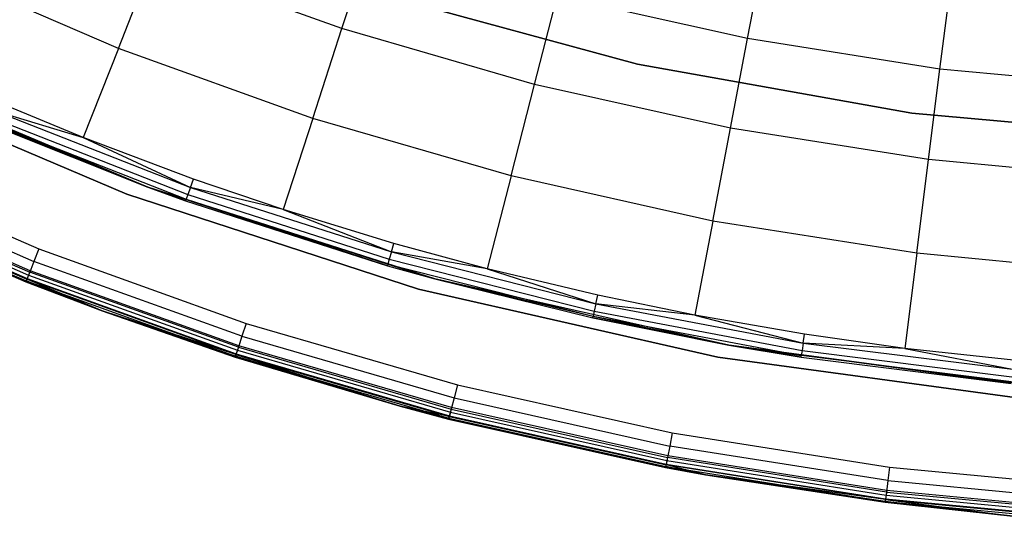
# Model space of a CAD drawing. Extents: x 0.1 to 23.7, y -11.8 to 11.8.
# Tile 4 of 56: x 7.6 to 10.8, y -11.8 to -10.1. Entities that reach past the tile are written whole.
import ezdxf

# ---------------------------------------------------------------- set-up
doc = ezdxf.new("R2010")
doc.units = 0
doc.header["$MEASUREMENT"] = 0
doc.layers.get('0').update_dxf_attribs({"color": 13, "linetype": 'CONTINUOUS'})

# ---------------------------------------------------------------- blocks, each defined once
blk = doc.blocks.new('NIKKI_ROUND_LED_L_60W_2_ST')
at = {"color": 0}
for p, q in [((8.6357, -10.1362, 0.1122), (8.7299, -9.8463, 0.2112)), ((8.6357, -10.1362, 0.1122), (8.7299, -9.8463, 0.2112)), ((9.9892, -10.1697, 0.2112), (10.0433, -9.8857, 0.3495)), ((9.9892, -10.1697, 0.2112), (10.0433, -9.8857, 0.3495)), ((7.8897, -10.2024, 0.0542), (8.0057, -9.9094, 0.1122)), ((7.8897, -10.2024, 0.0542), (8.0057, -9.9094, 0.1122)), ((8.6357, -10.1362, 0.1122), (8.0057, -9.9094, 0.1122)), ((8.6357, -10.1362, 0.1122), (8.0057, -9.9094, 0.1122)), ((7.8897, -10.2024, 0.0542), (7.2571, -9.9286, 0.0542)), ((7.8897, -10.2024, 0.0542), (7.2571, -9.9286, 0.0542)), ((10.6316, -10.2714, 0.2112), (10.6678, -9.9846, 0.3495)), ((10.6316, -10.2714, 0.2112), (10.6678, -9.9846, 0.3495)), ((8.7253, -10.0109, 2.2156), (9.6226, -10.2548, 2.2156)), ((9.6226, -10.2548, 2.0188), (8.7253, -10.0109, 2.0188)), ((8.7253, -10.0109, 2.2156), (9.6226, -10.2548, 2.2156)), ((9.6226, -10.2548, 2.0188), (8.7253, -10.0109, 2.0188)), ((9.2786, -10.323, 0.1122), (9.3544, -10.0278, 0.2112)), ((9.2786, -10.323, 0.1122), (9.3544, -10.0278, 0.2112)), ((9.9892, -10.1697, 0.2112), (9.3544, -10.0278, 0.2112)), ((9.9892, -10.1697, 0.2112), (9.3544, -10.0278, 0.2112)), ((8.5383, -10.4359, 0.0542), (8.6357, -10.1362, 0.1122)), ((8.5383, -10.4359, 0.0542), (8.6357, -10.1362, 0.1122)), ((9.2786, -10.323, 0.1122), (8.6357, -10.1362, 0.1122)), ((9.2786, -10.323, 0.1122), (8.6357, -10.1362, 0.1122)), ((9.9321, -10.469, 0.1122), (9.9892, -10.1697, 0.2112)), ((9.9321, -10.469, 0.1122), (9.9892, -10.1697, 0.2112)), ((10.6316, -10.2714, 0.2112), (9.9892, -10.1697, 0.2112)), ((10.6316, -10.2714, 0.2112), (9.9892, -10.1697, 0.2112)), ((7.8897, -10.2024, 0.0542), (7.7719, -10.4999, 0.0382)), ((7.8897, -10.2024, 0.0542), (7.7719, -10.4999, 0.0382)), ((8.5383, -10.4359, 0.0542), (7.8897, -10.2024, 0.0542)), ((8.5383, -10.4359, 0.0542), (7.8897, -10.2024, 0.0542)), ((7.9877, -10.6655, 2.461), (7.0605, -10.2754, 2.461)), ((7.9877, -10.6655, 2.461), (7.0605, -10.2754, 2.461)), ((9.6226, -10.2548, 2.2156), (10.538, -10.4186, 2.2156)), ((10.538, -10.4186, 2.0188), (9.6226, -10.2548, 2.0188)), ((9.6226, -10.2548, 2.2156), (10.538, -10.4186, 2.2156)), ((9.6226, -10.2548, 2.2156), (9.6226, -10.2548, 2.0188)), ((10.538, -10.4186, 2.0188), (9.6226, -10.2548, 2.0188)), ((9.6226, -10.2548, 2.2156), (9.6226, -10.2548, 2.0188)), ((10.5934, -10.5737, 0.1122), (10.6316, -10.2714, 0.2112)), ((10.5934, -10.5737, 0.1122), (10.6316, -10.2714, 0.2112)), ((11.2791, -10.3326, 0.2112), (10.6316, -10.2714, 0.2112)), ((11.2791, -10.3326, 0.2112), (10.6316, -10.2714, 0.2112)), ((6.9753, -10.2867, 2.4816), (7.9174, -10.6893, 2.4816)), ((7.9174, -10.6893, 0.1587), (6.9753, -10.2867, 0.1587)), ((7.9174, -10.6893, 0.1587), (6.9753, -10.2867, 0.1587)), ((6.9753, -10.2867, 2.4816), (7.9174, -10.6893, 2.4816)), ((9.2003, -10.6282, 0.0542), (9.2786, -10.323, 0.1122)), ((9.2003, -10.6282, 0.0542), (9.2786, -10.323, 0.1122)), ((9.9321, -10.469, 0.1122), (9.2786, -10.323, 0.1122)), ((9.9321, -10.469, 0.1122), (9.2786, -10.323, 0.1122)), ((7.7719, -10.4999, 0.0382), (7.4861, -10.3822, 0.0382)), ((7.7719, -10.4999, 0.0382), (7.4861, -10.3822, 0.0382)), ((7.4744, -10.4096, 0.0445), (8.1302, -10.6664, 0.0445)), ((7.4744, -10.4096, 0.0445), (8.1302, -10.6664, 0.0445)), ((7.4744, -10.4096, 0.0445), (7.7719, -10.4999, 0.0382)), ((7.4744, -10.4096, 0.0445), (7.7719, -10.4999, 0.0382)), ((7.4579, -10.448, 0.087), (7.9877, -10.6655, 0.1169)), ((7.4579, -10.448, 0.087), (7.9877, -10.6655, 0.1169)), ((7.4579, -10.448, 0.087), (8.1161, -10.7058, 0.087)), ((7.4579, -10.448, 0.087), (8.1161, -10.7058, 0.087)), ((7.4645, -10.4327, 0.0617), (8.1218, -10.69, 0.0617)), ((7.4645, -10.4327, 0.0617), (8.1218, -10.69, 0.0617)), ((8.5383, -10.4359, 0.0542), (8.4394, -10.7402, 0.0382)), ((8.5383, -10.4359, 0.0542), (8.4394, -10.7402, 0.0382)), ((9.2003, -10.6282, 0.0542), (8.5383, -10.4359, 0.0542)), ((9.2003, -10.6282, 0.0542), (8.5383, -10.4359, 0.0542)), ((10.538, -10.4186, 2.2156), (11.4642, -10.5007, 2.2156)), ((11.4642, -10.5007, 2.0188), (10.538, -10.4186, 2.0188)), ((10.538, -10.4186, 2.2156), (11.4642, -10.5007, 2.2156)), ((10.538, -10.4186, 2.2156), (10.538, -10.4186, 2.0188)), ((11.4642, -10.5007, 2.0188), (10.538, -10.4186, 2.0188)), ((10.538, -10.4186, 2.2156), (10.538, -10.4186, 2.0188)), ((7.9877, -10.6655, 2.461), (7.4556, -10.4534, 0.1169)), ((7.4556, -10.4534, 0.1169), (7.9877, -10.6655, 0.1169)), ((7.9877, -10.6655, 2.461), (7.4556, -10.4534, 0.1169)), ((7.4556, -10.4534, 0.1169), (7.9877, -10.6655, 0.1169)), ((9.873, -10.7786, 0.0542), (9.9321, -10.469, 0.1122)), ((9.873, -10.7786, 0.0542), (9.9321, -10.469, 0.1122)), ((10.5934, -10.5737, 0.1122), (9.9321, -10.469, 0.1122)), ((10.5934, -10.5737, 0.1122), (9.9321, -10.469, 0.1122)), ((8.1402, -10.6384, 0.0382), (7.7719, -10.4999, 0.0382)), ((7.7719, -10.4999, 0.0382), (8.1302, -10.6664, 0.0445)), ((7.7719, -10.4999, 0.0382), (8.1302, -10.6664, 0.0445)), ((8.1402, -10.6384, 0.0382), (7.7719, -10.4999, 0.0382)), ((6.9505, -10.5801, 2.5603), (7.6247, -10.8718, 2.5603)), ((6.9505, -10.5801, 2.5603), (7.6247, -10.8718, 2.5603)), ((10.5539, -10.8864, 0.0542), (10.5934, -10.5737, 0.1122)), ((10.5539, -10.8864, 0.0542), (10.5934, -10.5737, 0.1122)), ((11.2599, -10.6368, 0.1122), (10.5934, -10.5737, 0.1122)), ((11.2599, -10.6368, 0.1122), (10.5934, -10.5737, 0.1122)), ((6.9313, -10.621, 2.5513), (7.608, -10.9138, 2.5513)), ((6.9313, -10.621, 2.5513), (7.608, -10.9138, 2.5513)), ((8.1302, -10.6664, 0.0445), (8.1402, -10.6384, 0.0382)), ((8.1302, -10.6664, 0.0445), (8.1402, -10.6384, 0.0382)), ((8.4394, -10.7402, 0.0382), (8.1402, -10.6384, 0.0382)), ((8.4394, -10.7402, 0.0382), (8.1402, -10.6384, 0.0382)), ((9.2003, -10.6282, 0.0542), (9.1207, -10.9382, 0.0382)), ((9.2003, -10.6282, 0.0542), (9.1207, -10.9382, 0.0382)), ((9.873, -10.7786, 0.0542), (9.2003, -10.6282, 0.0542)), ((9.873, -10.7786, 0.0542), (9.2003, -10.6282, 0.0542)), ((6.9041, -10.6788, 2.4874), (7.5845, -10.9733, 2.4874)), ((6.9041, -10.6788, 2.4874), (7.5845, -10.9733, 2.4874)), ((6.9052, -10.6765, 0.1703), (7.5855, -10.9709, 0.1703)), ((6.9052, -10.6765, 0.1703), (7.5855, -10.9709, 0.1703)), ((6.9106, -10.6649, 0.1617), (7.5902, -10.959, 0.1617)), ((6.9106, -10.6649, 0.1617), (7.5902, -10.959, 0.1617)), ((6.915, -10.6556, 2.5257), (7.5939, -10.9494, 2.5257)), ((6.915, -10.6556, 2.5257), (7.5939, -10.9494, 2.5257)), ((7.5957, -10.945, 0.1587), (6.917, -10.6513, 0.1587)), ((7.5957, -10.945, 0.1587), (6.917, -10.6513, 0.1587)), ((7.9877, -10.6655, 0.1169), (7.9877, -10.6655, 2.461)), ((7.9877, -10.6655, 0.1169), (8.1142, -10.7113, 0.1169)), ((8.1142, -10.7113, 0.1169), (7.9877, -10.6655, 2.461)), ((7.9877, -10.6655, 0.1169), (7.9877, -10.6655, 2.461)), ((8.1142, -10.7113, 0.1169), (7.9877, -10.6655, 2.461)), ((8.7875, -10.9278, 0.1169), (7.9877, -10.6655, 2.461)), ((8.7875, -10.9278, 0.1169), (7.9877, -10.6655, 2.461)), ((8.9458, -10.9721, 2.461), (7.9877, -10.6655, 2.461)), ((8.9458, -10.9721, 2.461), (7.9877, -10.6655, 2.461)), ((7.9877, -10.6655, 0.1169), (8.1142, -10.7113, 0.1169)), ((7.9877, -10.6655, 0.1169), (8.1161, -10.7058, 0.087)), ((7.9877, -10.6655, 0.1169), (8.1161, -10.7058, 0.087)), ((8.1302, -10.6664, 0.0445), (8.1218, -10.69, 0.0617)), ((8.1302, -10.6664, 0.0445), (8.1218, -10.69, 0.0617)), ((8.1302, -10.6664, 0.0445), (8.8007, -10.8819, 0.0445)), ((8.4394, -10.7402, 0.0382), (8.1302, -10.6664, 0.0445)), ((8.1302, -10.6664, 0.0445), (8.8007, -10.8819, 0.0445)), ((8.4394, -10.7402, 0.0382), (8.1302, -10.6664, 0.0445)), ((6.9002, -10.6869, 0.1981), (7.5812, -10.9816, 0.1981)), ((7.5812, -10.9816, 2.4422), (6.9002, -10.6869, 2.4422)), ((7.5812, -10.9816, 2.4422), (6.9002, -10.6869, 2.4422)), ((6.9002, -10.6869, 0.1981), (7.5812, -10.9816, 0.1981)), ((6.9015, -10.6842, 0.183), (7.5823, -10.9788, 0.183)), ((6.9015, -10.6842, 0.183), (7.5823, -10.9788, 0.183)), ((7.9174, -10.6893, 2.4816), (7.9174, -10.6893, 0.1587)), ((7.9174, -10.6893, 2.4816), (7.9174, -10.6893, 0.1587)), ((7.9174, -10.6893, 2.4816), (8.8917, -11.0059, 2.4816)), ((8.8917, -11.0059, 0.1587), (7.9174, -10.6893, 0.1587)), ((8.8917, -11.0059, 0.1587), (7.9174, -10.6893, 0.1587)), ((7.9174, -10.6893, 2.4816), (8.8917, -11.0059, 2.4816)), ((8.1161, -10.7058, 0.087), (8.1142, -10.7113, 0.1169)), ((8.1161, -10.7058, 0.087), (8.1142, -10.7113, 0.1169)), ((8.1142, -10.7113, 0.1169), (8.7875, -10.9278, 0.1169)), ((8.1142, -10.7113, 0.1169), (8.7875, -10.9278, 0.1169)), ((8.1218, -10.69, 0.0617), (8.1161, -10.7058, 0.087)), ((8.1218, -10.69, 0.0617), (8.1161, -10.7058, 0.087)), ((8.1161, -10.7058, 0.087), (8.7891, -10.9222, 0.087)), ((8.1161, -10.7058, 0.087), (8.7891, -10.9222, 0.087)), ((8.1218, -10.69, 0.0617), (8.7937, -10.9061, 0.0617)), ((8.1218, -10.69, 0.0617), (8.7937, -10.9061, 0.0617)), ((8.8089, -10.8533, 0.0382), (8.4394, -10.7402, 0.0382)), ((8.4394, -10.7402, 0.0382), (8.8007, -10.8819, 0.0445)), ((8.4394, -10.7402, 0.0382), (8.8007, -10.8819, 0.0445)), ((8.8089, -10.8533, 0.0382), (8.4394, -10.7402, 0.0382)), ((9.873, -10.7786, 0.0542), (9.813, -11.0929, 0.0382)), ((9.873, -10.7786, 0.0542), (9.813, -11.0929, 0.0382)), ((10.5539, -10.8864, 0.0542), (9.873, -10.7786, 0.0542)), ((10.5539, -10.8864, 0.0542), (9.873, -10.7786, 0.0542)), ((7.6247, -10.8718, 2.5603), (7.608, -10.9138, 2.5513)), ((7.6247, -10.8718, 2.5603), (7.608, -10.9138, 2.5513)), ((7.6247, -10.8718, 2.5603), (8.3158, -11.1206, 2.5603)), ((7.6247, -10.8718, 2.5603), (8.3158, -11.1206, 2.5603)), ((8.8007, -10.8819, 0.0445), (8.8089, -10.8533, 0.0382)), ((8.8007, -10.8819, 0.0445), (8.8089, -10.8533, 0.0382)), ((9.1207, -10.9382, 0.0382), (8.8089, -10.8533, 0.0382)), ((9.1207, -10.9382, 0.0382), (8.8089, -10.8533, 0.0382)), ((8.7937, -10.9061, 0.0617), (8.7891, -10.9222, 0.087)), ((8.7937, -10.9061, 0.0617), (8.7891, -10.9222, 0.087)), ((8.8007, -10.8819, 0.0445), (8.7937, -10.9061, 0.0617)), ((8.8007, -10.8819, 0.0445), (8.7937, -10.9061, 0.0617)), ((8.7937, -10.9061, 0.0617), (9.4778, -11.0799, 0.0617)), ((8.7937, -10.9061, 0.0617), (9.4778, -11.0799, 0.0617)), ((8.8007, -10.8819, 0.0445), (9.4832, -11.0554, 0.0445)), ((9.1207, -10.9382, 0.0382), (8.8007, -10.8819, 0.0445)), ((8.8007, -10.8819, 0.0445), (9.4832, -11.0554, 0.0445)), ((9.1207, -10.9382, 0.0382), (8.8007, -10.8819, 0.0445)), ((10.5539, -10.8864, 0.0542), (10.5138, -11.2039, 0.0382)), ((10.5539, -10.8864, 0.0542), (10.5138, -11.2039, 0.0382)), ((11.2401, -10.9513, 0.0542), (10.5539, -10.8864, 0.0542)), ((11.2401, -10.9513, 0.0542), (10.5539, -10.8864, 0.0542)), ((7.608, -10.9138, 2.5513), (7.5939, -10.9494, 2.5257)), ((7.608, -10.9138, 2.5513), (7.5939, -10.9494, 2.5257)), ((8.3019, -11.1636, 2.5513), (7.608, -10.9138, 2.5513)), ((8.3019, -11.1636, 2.5513), (7.608, -10.9138, 2.5513)), ((8.7891, -10.9222, 0.087), (8.7875, -10.9278, 0.1169)), ((8.7891, -10.9222, 0.087), (8.7875, -10.9278, 0.1169)), ((8.7875, -10.9278, 0.1169), (8.9458, -10.9721, 2.461)), ((8.7875, -10.9278, 0.1169), (8.9458, -10.9721, 2.461)), ((8.7875, -10.9278, 0.1169), (8.9458, -10.9721, 0.1169)), ((8.7875, -10.9278, 0.1169), (8.9458, -10.9721, 0.1169)), ((8.7891, -10.9222, 0.087), (8.9458, -10.9721, 0.1169)), ((8.7891, -10.9222, 0.087), (8.9458, -10.9721, 0.1169)), ((8.7891, -10.9222, 0.087), (9.4742, -11.0962, 0.087)), ((8.7891, -10.9222, 0.087), (9.4742, -11.0962, 0.087)), ((9.4897, -11.0263, 0.0382), (9.1207, -10.9382, 0.0382)), ((9.1207, -10.9382, 0.0382), (9.4832, -11.0554, 0.0445)), ((9.1207, -10.9382, 0.0382), (9.4832, -11.0554, 0.0445)), ((9.4897, -11.0263, 0.0382), (9.1207, -10.9382, 0.0382)), ((7.5845, -10.9733, 2.4874), (7.5812, -10.9816, 2.4422)), ((7.5845, -10.9733, 2.4874), (7.5812, -10.9816, 2.4422)), ((7.5855, -10.9709, 0.1703), (7.5823, -10.9788, 0.183)), ((7.5855, -10.9709, 0.1703), (7.5823, -10.9788, 0.183)), ((7.5939, -10.9494, 2.5257), (7.5845, -10.9733, 2.4874)), ((7.5939, -10.9494, 2.5257), (7.5845, -10.9733, 2.4874)), ((7.835, -11.0787, 2.4422), (7.5845, -10.9733, 2.4874)), ((7.835, -11.0787, 2.4422), (7.5845, -10.9733, 2.4874)), ((8.2821, -11.2244, 2.4874), (7.5845, -10.9733, 2.4874)), ((8.2821, -11.2244, 2.4874), (7.5845, -10.9733, 2.4874)), ((7.5902, -10.959, 0.1617), (7.5855, -10.9709, 0.1703)), ((7.5902, -10.959, 0.1617), (7.5855, -10.9709, 0.1703)), ((7.5855, -10.9709, 0.1703), (8.2829, -11.222, 0.1703)), ((7.5855, -10.9709, 0.1703), (8.2829, -11.222, 0.1703)), ((7.5957, -10.945, 0.1587), (7.5902, -10.959, 0.1617)), ((7.5957, -10.945, 0.1587), (7.5902, -10.959, 0.1617)), ((7.5902, -10.959, 0.1617), (8.2868, -11.2098, 0.1617)), ((7.5902, -10.959, 0.1617), (8.2868, -11.2098, 0.1617)), ((8.29, -11.2001, 2.5257), (7.5939, -10.9494, 2.5257)), ((8.29, -11.2001, 2.5257), (7.5939, -10.9494, 2.5257)), ((8.2915, -11.1955, 0.1587), (7.5957, -10.945, 0.1587)), ((8.2915, -11.1955, 0.1587), (7.5957, -10.945, 0.1587)), ((9.9272, -11.1928, 2.461), (8.9458, -10.9721, 2.461)), ((8.9458, -10.9721, 2.461), (9.4729, -11.102, 0.1169)), ((8.9458, -10.9721, 2.461), (9.4729, -11.102, 0.1169)), ((8.9458, -10.9721, 2.461), (8.9458, -10.9721, 0.1169)), ((8.9458, -10.9721, 0.1169), (9.4729, -11.102, 0.1169)), ((8.9458, -10.9721, 2.461), (8.9458, -10.9721, 0.1169)), ((9.9272, -11.1928, 2.461), (8.9458, -10.9721, 2.461)), ((8.9458, -10.9721, 0.1169), (9.4729, -11.102, 0.1169)), ((8.9458, -10.9721, 0.1169), (9.4742, -11.0962, 0.087)), ((8.9458, -10.9721, 0.1169), (9.4742, -11.0962, 0.087)), ((7.5812, -10.9816, 0.1981), (7.5823, -10.9788, 0.183)), ((7.5812, -10.9816, 0.1981), (7.5823, -10.9788, 0.183)), ((7.5812, -10.9816, 0.1981), (7.5812, -10.9816, 2.4422)), ((7.5812, -10.9816, 0.1981), (7.5812, -10.9816, 2.4422)), ((7.5812, -10.9816, 0.1981), (7.835, -11.0787, 0.1981)), ((7.835, -11.0787, 2.4422), (7.5812, -10.9816, 2.4422)), ((7.835, -11.0787, 2.4422), (7.5812, -10.9816, 2.4422)), ((7.5812, -10.9816, 0.1981), (7.835, -11.0787, 0.1981)), ((7.835, -11.0787, 0.1981), (7.5823, -10.9788, 0.183)), ((7.5823, -10.9788, 0.183), (8.2803, -11.2301, 0.183)), ((7.835, -11.0787, 0.1981), (7.5823, -10.9788, 0.183)), ((7.5823, -10.9788, 0.183), (8.2803, -11.2301, 0.183)), ((8.8917, -11.0059, 2.4816), (8.8917, -11.0059, 0.1587)), ((8.8917, -11.0059, 2.4816), (8.8917, -11.0059, 0.1587)), ((8.8917, -11.0059, 2.4816), (9.8905, -11.2338, 2.4816)), ((9.8905, -11.2338, 0.1587), (8.8917, -11.0059, 0.1587)), ((9.8905, -11.2338, 0.1587), (8.8917, -11.0059, 0.1587)), ((8.8917, -11.0059, 2.4816), (9.8905, -11.2338, 2.4816)), ((9.4832, -11.0554, 0.0445), (9.4897, -11.0263, 0.0382)), ((9.4832, -11.0554, 0.0445), (9.4897, -11.0263, 0.0382)), ((9.813, -11.0929, 0.0382), (9.4897, -11.0263, 0.0382)), ((9.813, -11.0929, 0.0382), (9.4897, -11.0263, 0.0382)), ((9.4832, -11.0554, 0.0445), (9.4778, -11.0799, 0.0617)), ((9.4832, -11.0554, 0.0445), (9.4778, -11.0799, 0.0617)), ((9.4832, -11.0554, 0.0445), (10.1753, -11.186, 0.0445)), ((9.813, -11.0929, 0.0382), (9.4832, -11.0554, 0.0445)), ((9.4832, -11.0554, 0.0445), (10.1753, -11.186, 0.0445)), ((9.813, -11.0929, 0.0382), (9.4832, -11.0554, 0.0445)), ((7.835, -11.0787, 0.1981), (7.835, -11.0787, 2.4422)), ((7.835, -11.0787, 0.1981), (7.835, -11.0787, 2.4422)), ((7.835, -11.0787, 0.1981), (8.2793, -11.233, 0.1981)), ((8.2793, -11.233, 2.4422), (7.835, -11.0787, 2.4422)), ((8.2793, -11.233, 2.4422), (7.835, -11.0787, 2.4422)), ((8.2821, -11.2244, 2.4874), (7.835, -11.0787, 2.4422)), ((8.2821, -11.2244, 2.4874), (7.835, -11.0787, 2.4422)), ((8.2803, -11.2301, 0.183), (7.835, -11.0787, 0.1981)), ((7.835, -11.0787, 0.1981), (8.2793, -11.233, 0.1981)), ((8.2803, -11.2301, 0.183), (7.835, -11.0787, 0.1981)), ((9.4729, -11.102, 0.1169), (9.4742, -11.0962, 0.087)), ((9.4729, -11.102, 0.1169), (9.4742, -11.0962, 0.087)), ((9.9272, -11.1928, 2.461), (9.4729, -11.102, 0.1169)), ((9.4729, -11.102, 0.1169), (9.9272, -11.1928, 0.1169)), ((9.9272, -11.1928, 2.461), (9.4729, -11.102, 0.1169)), ((9.4729, -11.102, 0.1169), (9.9272, -11.1928, 0.1169)), ((9.4778, -11.0799, 0.0617), (9.4742, -11.0962, 0.087)), ((9.4778, -11.0799, 0.0617), (9.4742, -11.0962, 0.087)), ((9.4742, -11.0962, 0.087), (9.9272, -11.1928, 0.1169)), ((9.4742, -11.0962, 0.087), (9.9272, -11.1928, 0.1169)), ((9.4742, -11.0962, 0.087), (10.1688, -11.2274, 0.087)), ((9.4742, -11.0962, 0.087), (10.1688, -11.2274, 0.087)), ((9.4778, -11.0799, 0.0617), (10.1714, -11.2109, 0.0617)), ((9.4778, -11.0799, 0.0617), (10.1714, -11.2109, 0.0617)), ((10.1799, -11.1567, 0.0382), (9.813, -11.0929, 0.0382)), ((9.813, -11.0929, 0.0382), (10.1753, -11.186, 0.0445)), ((9.813, -11.0929, 0.0382), (10.1753, -11.186, 0.0445)), ((10.1799, -11.1567, 0.0382), (9.813, -11.0929, 0.0382)), ((8.3158, -11.1206, 2.5603), (8.3019, -11.1636, 2.5513)), ((8.3158, -11.1206, 2.5603), (8.3019, -11.1636, 2.5513)), ((8.3158, -11.1206, 2.5603), (9.0212, -11.3256, 2.5603)), ((8.3158, -11.1206, 2.5603), (9.0212, -11.3256, 2.5603)), ((8.3019, -11.1636, 2.5513), (8.29, -11.2001, 2.5257)), ((8.3019, -11.1636, 2.5513), (8.29, -11.2001, 2.5257)), ((8.3019, -11.1636, 2.5513), (9.01, -11.3693, 2.5513)), ((8.3019, -11.1636, 2.5513), (9.01, -11.3693, 2.5513)), ((10.1753, -11.186, 0.0445), (10.1799, -11.1567, 0.0382)), ((10.1753, -11.186, 0.0445), (10.1799, -11.1567, 0.0382)), ((10.5138, -11.2039, 0.0382), (10.1799, -11.1567, 0.0382)), ((10.5138, -11.2039, 0.0382), (10.1799, -11.1567, 0.0382)), ((8.29, -11.2001, 2.5257), (8.2821, -11.2244, 2.4874)), ((8.29, -11.2001, 2.5257), (8.2821, -11.2244, 2.4874)), ((8.2915, -11.1955, 0.1587), (8.2868, -11.2098, 0.1617)), ((8.2915, -11.1955, 0.1587), (8.2868, -11.2098, 0.1617)), ((8.29, -11.2001, 2.5257), (9.0005, -11.4065, 2.5257)), ((8.29, -11.2001, 2.5257), (9.0005, -11.4065, 2.5257)), ((9.0016, -11.4018, 0.1587), (8.2915, -11.1955, 0.1587)), ((9.0016, -11.4018, 0.1587), (8.2915, -11.1955, 0.1587)), ((9.9272, -11.1928, 0.1169), (9.9272, -11.1928, 2.461)), ((9.9272, -11.1928, 0.1169), (10.1679, -11.2332, 0.1169)), ((10.1679, -11.2332, 0.1169), (9.9272, -11.1928, 2.461)), ((9.9272, -11.1928, 0.1169), (9.9272, -11.1928, 2.461)), ((10.1679, -11.2332, 0.1169), (9.9272, -11.1928, 2.461)), ((10.8696, -11.321, 0.1169), (9.9272, -11.1928, 2.461)), ((10.8696, -11.321, 0.1169), (9.9272, -11.1928, 2.461)), ((10.9242, -11.3259, 2.461), (9.9272, -11.1928, 2.461)), ((10.9242, -11.3259, 2.461), (9.9272, -11.1928, 2.461)), ((9.9272, -11.1928, 0.1169), (10.1679, -11.2332, 0.1169)), ((9.9272, -11.1928, 0.1169), (10.1688, -11.2274, 0.087)), ((9.9272, -11.1928, 0.1169), (10.1688, -11.2274, 0.087)), ((10.1753, -11.186, 0.0445), (10.1714, -11.2109, 0.0617)), ((10.1753, -11.186, 0.0445), (10.1714, -11.2109, 0.0617)), ((10.1753, -11.186, 0.0445), (10.8741, -11.2734, 0.0445)), ((10.5138, -11.2039, 0.0382), (10.1753, -11.186, 0.0445)), ((10.1753, -11.186, 0.0445), (10.8741, -11.2734, 0.0445)), ((10.5138, -11.2039, 0.0382), (10.1753, -11.186, 0.0445)), ((10.8769, -11.2438, 0.0382), (10.5138, -11.2039, 0.0382)), ((10.5138, -11.2039, 0.0382), (10.8741, -11.2734, 0.0445)), ((10.5138, -11.2039, 0.0382), (10.8741, -11.2734, 0.0445)), ((10.8769, -11.2438, 0.0382), (10.5138, -11.2039, 0.0382)), ((8.2793, -11.233, 2.4422), (8.2821, -11.2244, 2.4874)), ((8.2793, -11.233, 2.4422), (8.2821, -11.2244, 2.4874)), ((8.2793, -11.233, 0.1981), (8.2803, -11.2301, 0.183)), ((8.2793, -11.233, 0.1981), (8.2803, -11.2301, 0.183)), ((8.2793, -11.233, 0.1981), (8.2793, -11.233, 2.4422)), ((8.2793, -11.233, 0.1981), (8.2793, -11.233, 2.4422)), ((8.2793, -11.233, 0.1981), (8.8302, -11.3972, 0.1981)), ((8.8302, -11.3972, 2.4422), (8.2793, -11.233, 2.4422)), ((8.8302, -11.3972, 2.4422), (8.2793, -11.233, 2.4422)), ((8.2793, -11.233, 0.1981), (8.8302, -11.3972, 0.1981)), ((8.2829, -11.222, 0.1703), (8.2803, -11.2301, 0.183)), ((8.2829, -11.222, 0.1703), (8.2803, -11.2301, 0.183)), ((8.8302, -11.3972, 0.1981), (8.2803, -11.2301, 0.183)), ((8.2803, -11.2301, 0.183), (8.9926, -11.4371, 0.183)), ((8.8302, -11.3972, 0.1981), (8.2803, -11.2301, 0.183)), ((8.2803, -11.2301, 0.183), (8.9926, -11.4371, 0.183)), ((8.2821, -11.2244, 2.4874), (8.9941, -11.4313, 2.4874)), ((8.2821, -11.2244, 2.4874), (8.9941, -11.4313, 2.4874)), ((8.2821, -11.2244, 2.4874), (8.8302, -11.3972, 2.4422)), ((8.2821, -11.2244, 2.4874), (8.8302, -11.3972, 2.4422)), ((8.2868, -11.2098, 0.1617), (8.2829, -11.222, 0.1703)), ((8.2868, -11.2098, 0.1617), (8.2829, -11.222, 0.1703)), ((8.2829, -11.222, 0.1703), (8.9947, -11.4288, 0.1703)), ((8.2829, -11.222, 0.1703), (8.9947, -11.4288, 0.1703)), ((8.2868, -11.2098, 0.1617), (8.9979, -11.4164, 0.1617)), ((8.2868, -11.2098, 0.1617), (8.9979, -11.4164, 0.1617)), ((9.8905, -11.2338, 2.4816), (9.8905, -11.2338, 0.1587)), ((9.8905, -11.2338, 2.4816), (9.8905, -11.2338, 0.1587)), ((9.8905, -11.2338, 2.4816), (10.9057, -11.3714, 2.4816)), ((10.9057, -11.3714, 0.1587), (9.8905, -11.2338, 0.1587)), ((10.9057, -11.3714, 0.1587), (9.8905, -11.2338, 0.1587)), ((9.8905, -11.2338, 2.4816), (10.9057, -11.3714, 2.4816)), ((10.1679, -11.2332, 0.1169), (10.1688, -11.2274, 0.087)), ((10.1679, -11.2332, 0.1169), (10.1688, -11.2274, 0.087)), ((10.1679, -11.2332, 0.1169), (10.8696, -11.321, 0.1169)), ((10.1679, -11.2332, 0.1169), (10.8696, -11.321, 0.1169)), ((10.1714, -11.2109, 0.0617), (10.1688, -11.2274, 0.087)), ((10.1714, -11.2109, 0.0617), (10.1688, -11.2274, 0.087)), ((10.8702, -11.3151, 0.087), (10.1688, -11.2274, 0.087)), ((10.8702, -11.3151, 0.087), (10.1688, -11.2274, 0.087)), ((10.1714, -11.2109, 0.0617), (10.8718, -11.2984, 0.0617)), ((10.1714, -11.2109, 0.0617), (10.8718, -11.2984, 0.0617)), ((9.0212, -11.3256, 2.5603), (9.01, -11.3693, 2.5513)), ((9.0212, -11.3256, 2.5603), (9.01, -11.3693, 2.5513)), ((9.0212, -11.3256, 2.5603), (9.7381, -11.4858, 2.5603)), ((9.0212, -11.3256, 2.5603), (9.7381, -11.4858, 2.5603)), ((9.01, -11.3693, 2.5513), (9.0005, -11.4065, 2.5257)), ((9.01, -11.3693, 2.5513), (9.0005, -11.4065, 2.5257)), ((9.01, -11.3693, 2.5513), (9.7296, -11.5302, 2.5513)), ((9.01, -11.3693, 2.5513), (9.7296, -11.5302, 2.5513)), ((8.8302, -11.3972, 0.1981), (8.8302, -11.3972, 2.4422)), ((8.8302, -11.3972, 0.1981), (8.8302, -11.3972, 2.4422)), ((8.8302, -11.3972, 0.1981), (8.9919, -11.44, 0.1981)), ((8.9919, -11.44, 2.4422), (8.8302, -11.3972, 2.4422)), ((8.9919, -11.44, 2.4422), (8.8302, -11.3972, 2.4422)), ((8.9941, -11.4313, 2.4874), (8.8302, -11.3972, 2.4422)), ((8.9941, -11.4313, 2.4874), (8.8302, -11.3972, 2.4422)), ((8.8302, -11.3972, 0.1981), (8.9919, -11.44, 0.1981)), ((8.8302, -11.3972, 0.1981), (8.9926, -11.4371, 0.183)), ((8.8302, -11.3972, 0.1981), (8.9926, -11.4371, 0.183)), ((9.0016, -11.4018, 0.1587), (8.9979, -11.4164, 0.1617)), ((9.0016, -11.4018, 0.1587), (8.9979, -11.4164, 0.1617)), ((9.7233, -11.5631, 0.1587), (9.0016, -11.4018, 0.1587)), ((9.7233, -11.5631, 0.1587), (9.0016, -11.4018, 0.1587)), ((8.9919, -11.44, 2.4422), (8.9941, -11.4313, 2.4874)), ((8.9919, -11.44, 2.4422), (8.9941, -11.4313, 2.4874)), ((8.9947, -11.4288, 0.1703), (8.9926, -11.4371, 0.183)), ((8.9947, -11.4288, 0.1703), (8.9926, -11.4371, 0.183)), ((9.0005, -11.4065, 2.5257), (8.9941, -11.4313, 2.4874)), ((9.0005, -11.4065, 2.5257), (8.9941, -11.4313, 2.4874)), ((8.9941, -11.4313, 2.4874), (9.7177, -11.593, 2.4874)), ((8.9941, -11.4313, 2.4874), (9.7177, -11.593, 2.4874)), ((8.9979, -11.4164, 0.1617), (8.9947, -11.4288, 0.1703)), ((8.9979, -11.4164, 0.1617), (8.9947, -11.4288, 0.1703)), ((8.9947, -11.4288, 0.1703), (9.7181, -11.5905, 0.1703)), ((8.9947, -11.4288, 0.1703), (9.7181, -11.5905, 0.1703)), ((8.9979, -11.4164, 0.1617), (9.7205, -11.5779, 0.1617)), ((8.9979, -11.4164, 0.1617), (9.7205, -11.5779, 0.1617)), ((9.0005, -11.4065, 2.5257), (9.7225, -11.5678, 2.5257)), ((9.0005, -11.4065, 2.5257), (9.7225, -11.5678, 2.5257)), ((8.9919, -11.44, 0.1981), (8.9926, -11.4371, 0.183)), ((8.9919, -11.44, 0.1981), (8.9926, -11.4371, 0.183)), ((8.9919, -11.44, 0.1981), (8.9919, -11.44, 2.4422)), ((8.9919, -11.44, 0.1981), (8.9919, -11.44, 2.4422)), ((8.9919, -11.44, 0.1981), (9.716, -11.6018, 0.1981)), ((9.716, -11.6018, 2.4422), (8.9919, -11.44, 2.4422)), ((9.716, -11.6018, 2.4422), (8.9919, -11.44, 2.4422)), ((8.9919, -11.44, 0.1981), (9.716, -11.6018, 0.1981)), ((8.9926, -11.4371, 0.183), (9.7165, -11.5989, 0.183)), ((8.9926, -11.4371, 0.183), (9.7165, -11.5989, 0.183)), ((9.7381, -11.4858, 2.5603), (9.7296, -11.5302, 2.5513)), ((9.7381, -11.4858, 2.5603), (9.7296, -11.5302, 2.5513)), ((9.7381, -11.4858, 2.5603), (10.4636, -11.6007, 2.5603)), ((9.7381, -11.4858, 2.5603), (10.4636, -11.6007, 2.5603)), ((9.7296, -11.5302, 2.5513), (9.7225, -11.5678, 2.5257)), ((9.7296, -11.5302, 2.5513), (9.7225, -11.5678, 2.5257)), ((10.458, -11.6456, 2.5513), (9.7296, -11.5302, 2.5513)), ((10.458, -11.6456, 2.5513), (9.7296, -11.5302, 2.5513)), ((9.7233, -11.5631, 0.1587), (9.7205, -11.5779, 0.1617)), ((9.7233, -11.5631, 0.1587), (9.7205, -11.5779, 0.1617)), ((10.4538, -11.6788, 0.1587), (9.7233, -11.5631, 0.1587)), ((10.4538, -11.6788, 0.1587), (9.7233, -11.5631, 0.1587)), ((9.7177, -11.593, 2.4874), (9.716, -11.6018, 2.4422)), ((9.7177, -11.593, 2.4874), (9.716, -11.6018, 2.4422)), ((9.716, -11.6018, 0.1981), (9.7165, -11.5989, 0.183)), ((9.716, -11.6018, 0.1981), (9.7165, -11.5989, 0.183)), ((9.7181, -11.5905, 0.1703), (9.7165, -11.5989, 0.183)), ((9.7181, -11.5905, 0.1703), (9.7165, -11.5989, 0.183)), ((9.8496, -11.6265, 0.1981), (9.7165, -11.5989, 0.183)), ((9.7165, -11.5989, 0.183), (10.4492, -11.7149, 0.183)), ((9.8496, -11.6265, 0.1981), (9.7165, -11.5989, 0.183)), ((9.7165, -11.5989, 0.183), (10.4492, -11.7149, 0.183)), ((9.7225, -11.5678, 2.5257), (9.7177, -11.593, 2.4874)), ((9.7225, -11.5678, 2.5257), (9.7177, -11.593, 2.4874)), ((9.8496, -11.6265, 2.4422), (9.7177, -11.593, 2.4874)), ((9.8496, -11.6265, 2.4422), (9.7177, -11.593, 2.4874)), ((10.4499, -11.709, 2.4874), (9.7177, -11.593, 2.4874)), ((10.4499, -11.709, 2.4874), (9.7177, -11.593, 2.4874)), ((9.7205, -11.5779, 0.1617), (9.7181, -11.5905, 0.1703)), ((9.7205, -11.5779, 0.1617), (9.7181, -11.5905, 0.1703)), ((9.7181, -11.5905, 0.1703), (10.4503, -11.7064, 0.1703)), ((9.7181, -11.5905, 0.1703), (10.4503, -11.7064, 0.1703)), ((9.7205, -11.5779, 0.1617), (10.4519, -11.6938, 0.1617)), ((9.7205, -11.5779, 0.1617), (10.4519, -11.6938, 0.1617)), ((10.4532, -11.6836, 2.5257), (9.7225, -11.5678, 2.5257)), ((10.4532, -11.6836, 2.5257), (9.7225, -11.5678, 2.5257)), ((9.716, -11.6018, 0.1981), (9.716, -11.6018, 2.4422)), ((9.716, -11.6018, 0.1981), (9.716, -11.6018, 2.4422)), ((9.716, -11.6018, 0.1981), (9.8496, -11.6265, 0.1981)), ((9.8496, -11.6265, 2.4422), (9.716, -11.6018, 2.4422)), ((9.8496, -11.6265, 2.4422), (9.716, -11.6018, 2.4422)), ((9.716, -11.6018, 0.1981), (9.8496, -11.6265, 0.1981)), ((9.8496, -11.6265, 0.1981), (9.8496, -11.6265, 2.4422)), ((9.8496, -11.6265, 0.1981), (9.8496, -11.6265, 2.4422)), ((9.8496, -11.6265, 0.1981), (10.4488, -11.7179, 0.1981)), ((10.4488, -11.7179, 2.4422), (9.8496, -11.6265, 2.4422)), ((10.4488, -11.7179, 2.4422), (9.8496, -11.6265, 2.4422)), ((10.4499, -11.709, 2.4874), (9.8496, -11.6265, 2.4422)), ((10.4499, -11.709, 2.4874), (9.8496, -11.6265, 2.4422)), ((10.4492, -11.7149, 0.183), (9.8496, -11.6265, 0.1981)), ((9.8496, -11.6265, 0.1981), (10.4488, -11.7179, 0.1981)), ((10.4492, -11.7149, 0.183), (9.8496, -11.6265, 0.1981)), ((10.4636, -11.6007, 2.5603), (10.458, -11.6456, 2.5513)), ((10.4636, -11.6007, 2.5603), (10.458, -11.6456, 2.5513)), ((10.4636, -11.6007, 2.5603), (11.1949, -11.6698, 2.5603)), ((10.4636, -11.6007, 2.5603), (11.1949, -11.6698, 2.5603)), ((10.458, -11.6456, 2.5513), (10.4532, -11.6836, 2.5257)), ((10.458, -11.6456, 2.5513), (10.4532, -11.6836, 2.5257)), ((10.458, -11.6456, 2.5513), (11.1921, -11.7149, 2.5513)), ((10.458, -11.6456, 2.5513), (11.1921, -11.7149, 2.5513)), ((10.4532, -11.6836, 2.5257), (10.4499, -11.709, 2.4874)), ((10.4532, -11.6836, 2.5257), (10.4499, -11.709, 2.4874)), ((10.4519, -11.6938, 0.1617), (10.4503, -11.7064, 0.1703)), ((10.4519, -11.6938, 0.1617), (10.4503, -11.7064, 0.1703)), ((10.4538, -11.6788, 0.1587), (10.4519, -11.6938, 0.1617)), ((10.4538, -11.6788, 0.1587), (10.4519, -11.6938, 0.1617)), ((10.4519, -11.6938, 0.1617), (11.189, -11.7635, 0.1617)), ((10.4519, -11.6938, 0.1617), (11.189, -11.7635, 0.1617)), ((10.4532, -11.6836, 2.5257), (11.1897, -11.7532, 2.5257)), ((10.4532, -11.6836, 2.5257), (11.1897, -11.7532, 2.5257)), ((11.19, -11.7484, 0.1587), (10.4538, -11.6788, 0.1587)), ((11.19, -11.7484, 0.1587), (10.4538, -11.6788, 0.1587)), ((10.4488, -11.7179, 2.4422), (10.4499, -11.709, 2.4874)), ((10.4488, -11.7179, 2.4422), (10.4499, -11.709, 2.4874)), ((10.4488, -11.7179, 0.1981), (10.4492, -11.7149, 0.183)), ((10.4488, -11.7179, 0.1981), (10.4492, -11.7149, 0.183)), ((10.4488, -11.7179, 0.1981), (10.4488, -11.7179, 2.4422)), ((10.4488, -11.7179, 0.1981), (10.4488, -11.7179, 2.4422)), ((10.4488, -11.7179, 0.1981), (10.8853, -11.7648, 0.1981)), ((10.8853, -11.7648, 2.4422), (10.4488, -11.7179, 2.4422)), ((10.8853, -11.7648, 2.4422), (10.4488, -11.7179, 2.4422)), ((10.4488, -11.7179, 0.1981), (10.8853, -11.7648, 0.1981)), ((10.4503, -11.7064, 0.1703), (10.4492, -11.7149, 0.183)), ((10.4503, -11.7064, 0.1703), (10.4492, -11.7149, 0.183)), ((10.8853, -11.7648, 0.1981), (10.4492, -11.7149, 0.183)), ((10.4492, -11.7149, 0.183), (11.1877, -11.7847, 0.183)), ((10.8853, -11.7648, 0.1981), (10.4492, -11.7149, 0.183)), ((10.4492, -11.7149, 0.183), (11.1877, -11.7847, 0.183)), ((10.4499, -11.709, 2.4874), (11.1881, -11.7787, 2.4874)), ((10.4499, -11.709, 2.4874), (11.1881, -11.7787, 2.4874)), ((10.4499, -11.709, 2.4874), (10.8853, -11.7648, 2.4422)), ((10.4499, -11.709, 2.4874), (10.8853, -11.7648, 2.4422)), ((10.4503, -11.7064, 0.1703), (11.1882, -11.7762, 0.1703)), ((10.4503, -11.7064, 0.1703), (11.1882, -11.7762, 0.1703))]:
    blk.add_line(p, q, dxfattribs=at)

msp = doc.modelspace()

# ---------------------------------------------------------------- block references
at = {"color": 0}
msp.add_blockref('NIKKI_ROUND_LED_L_60W_2_ST', (0, 0), dxfattribs=at)

doc.saveas('drawing.dxf')
